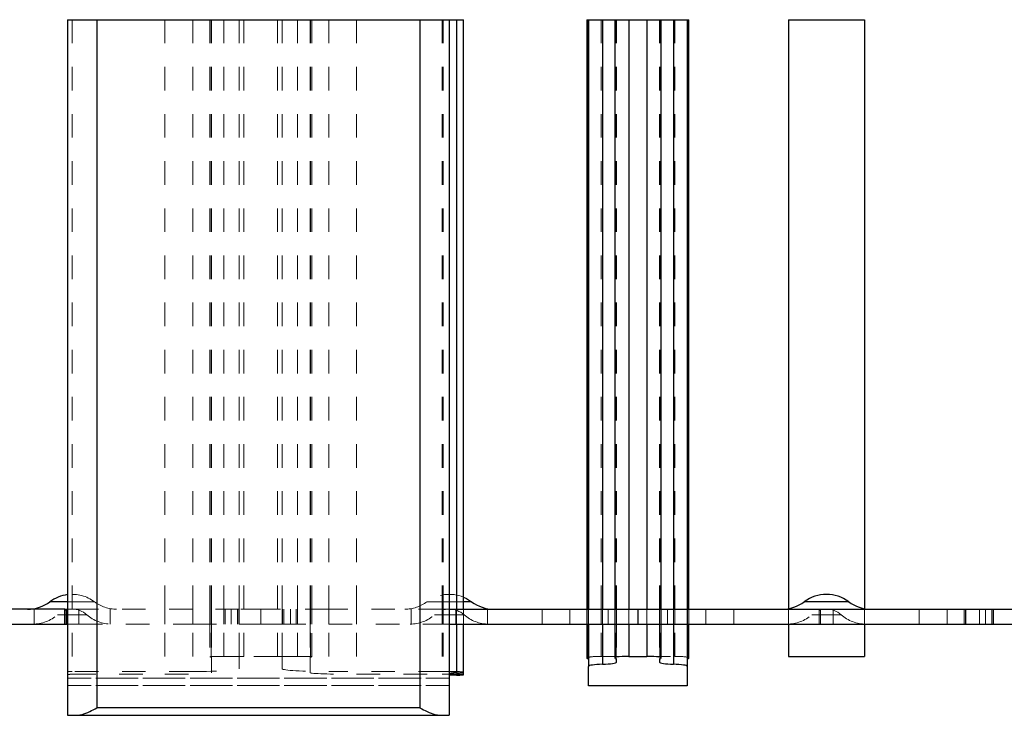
# Model space of a CAD drawing. Header units: inches. Extents: x 7.3 to 43.3, y -43.5 to -20.4.
# Tile 51 of 136: x 25.1 to 29.3, y -37 to -34. Entities that reach past the tile are written whole.
import ezdxf

# ---------------------------------------------------------------- set-up
doc = ezdxf.new("R2010")
doc.units = ezdxf.units.IN
doc.header["$LTSCALE"] = 0.5
doc.header["$MEASUREMENT"] = 0
doc.linetypes.add('HIDDEN', pattern=[0.225, 0.15, -0.075])
doc.layers.add('APP-M-S', color=30, linetype='Continuous')
doc.layers.add('PUN-M-S2', color=1, linetype='Continuous')

msp = doc.modelspace()

# ---------------------------------------------------------------- linework, layer by layer
at = {"layer": 'APP-M-S', "linetype": 'Continuous', "lineweight": 25}
for p, q in [((25.3441, -36.4872), (25.2696, -36.4872)), ((27.0241, -36.4676), (27.0372, -36.4737)), ((27.0586, -36.4872), (27.0241, -36.4872)), ((27.0372, -36.4737), (27.0586, -36.4872)), ((28.6586, -36.4872), (28.4696, -36.4872)), ((25.3336, -36.5187), (24.8523, -36.5187)), ((25.3336, -36.5817), (25.3336, -36.5187)), ((25.3336, -36.5187), (25.338, -36.5187)), ((25.338, -36.5187), (25.338, -36.5817)), ((25.338, -36.5187), (25.3441, -36.5187)), ((26.9641, -36.5187), (27.7641, -36.5187)), ((27.7641, -36.5187), (27.7641, -36.5817)), ((27.7641, -36.5187), (27.7641, -36.5817)), ((27.7641, -36.5187), (29.3641, -36.5187)), ((24.8523, -36.5817), (25.3336, -36.5817)), ((25.3336, -36.5817), (25.338, -36.5817)), ((25.338, -36.5817), (25.3441, -36.5817)), ((26.9641, -36.5817), (27.7641, -36.5817)), ((27.7641, -36.5817), (29.3641, -36.5817))]:
    msp.add_line(p, q, dxfattribs=at)
at = {"layer": 'APP-M-S', "linetype": 'HIDDEN', "lineweight": 18}
for p, q in [((25.2696, -36.4872), (25.4586, -36.4872)), ((25.4586, -36.4872), (25.3441, -36.4872)), ((26.8696, -36.4872), (27.0586, -36.4872)), ((27.0241, -36.4872), (26.8696, -36.4872)), ((28.4696, -36.4872), (28.6586, -36.4872)), ((25.2027, -36.5187), (25.2027, -36.5817)), ((25.3016, -36.5423), (25.4266, -36.5423)), ((25.4266, -36.5423), (25.3016, -36.5423)), ((25.3336, -36.5187), (25.3336, -36.5817)), ((25.338, -36.5817), (25.338, -36.5187)), ((25.3441, -36.5187), (25.3922, -36.5187)), ((25.8759, -36.5187), (25.3922, -36.5187)), ((25.3922, -36.5817), (25.3922, -36.5187)), ((25.5255, -36.5187), (25.5255, -36.5817)), ((25.7578, -36.5187), (25.7578, -36.5817)), ((25.8759, -36.5187), (25.8759, -36.5817)), ((25.9477, -36.5187), (25.9477, -36.5817)), ((25.9537, -36.5187), (25.9537, -36.5817)), ((25.9537, -36.5817), (25.9537, -36.5187)), ((25.9547, -36.5187), (25.9547, -36.5817)), ((25.9547, -36.5187), (25.9547, -36.5187)), ((26.0077, -36.5187), (26.0077, -36.5817)), ((26.0077, -36.5187), (26.0077, -36.5817)), ((26.0137, -36.5817), (26.0137, -36.5187)), ((26.0381, -36.5187), (26.0381, -36.5817)), ((26.0658, -36.5187), (26.0658, -36.5817)), ((26.0718, -36.5817), (26.0718, -36.5187)), ((26.0728, -36.5187), (26.0728, -36.5817)), ((26.0797, -36.5187), (26.1641, -36.5187)), ((26.1641, -36.5817), (26.1641, -36.5187)), ((26.1641, -36.5187), (26.1641, -36.5817)), ((26.1641, -36.5187), (26.2486, -36.5187)), ((26.2555, -36.5187), (26.2555, -36.5817)), ((26.2565, -36.5187), (26.2565, -36.5817)), ((26.2625, -36.5817), (26.2625, -36.5187)), ((26.2901, -36.5817), (26.2901, -36.5187)), ((26.3145, -36.5817), (26.3145, -36.5187)), ((26.3206, -36.5187), (26.3206, -36.5817)), ((26.3206, -36.5187), (26.3206, -36.5817)), ((26.3736, -36.5187), (26.3736, -36.5817)), ((26.3746, -36.5817), (26.3746, -36.5187)), ((26.3746, -36.5187), (26.3746, -36.5817)), ((26.3806, -36.5817), (26.3806, -36.5187)), ((26.4523, -36.5187), (26.4523, -36.5817)), ((26.9336, -36.5187), (26.4523, -36.5187)), ((26.5704, -36.5187), (26.5704, -36.5817)), ((26.8027, -36.5187), (26.8027, -36.5817)), ((26.9016, -36.5423), (27.0266, -36.5423)), ((27.0266, -36.5423), (26.9016, -36.5423)), ((26.9336, -36.5817), (26.9336, -36.5187)), ((26.9336, -36.5187), (26.938, -36.5187)), ((26.9336, -36.5187), (26.9336, -36.5817)), ((26.938, -36.5187), (26.938, -36.5817)), ((26.938, -36.5187), (26.9641, -36.5187)), ((26.938, -36.5817), (26.938, -36.5187)), ((26.9922, -36.5817), (26.9922, -36.5187)), ((26.9922, -36.5817), (26.9922, -36.5187)), ((26.9922, -36.5817), (26.9922, -36.5187)), ((26.9941, -36.5187), (26.9941, -36.5817)), ((26.9941, -36.5187), (26.9941, -36.5817)), ((27.0241, -36.5817), (27.0241, -36.5187)), ((27.1255, -36.5187), (27.1255, -36.5817)), ((27.3578, -36.5187), (27.3578, -36.5817)), ((27.3578, -36.5817), (27.3578, -36.5187)), ((27.4759, -36.5187), (27.4759, -36.5817)), ((27.4759, -36.5817), (27.4759, -36.5187)), ((27.5477, -36.5187), (27.5477, -36.5817)), ((27.5537, -36.5187), (27.5537, -36.5817)), ((27.5537, -36.5817), (27.5537, -36.5187)), ((27.5537, -36.5817), (27.5537, -36.5187)), ((27.5547, -36.5187), (27.5547, -36.5817)), ((27.5547, -36.5187), (27.5547, -36.5187)), ((27.6077, -36.5187), (27.6077, -36.5817)), ((27.6137, -36.5817), (27.6137, -36.5187)), ((27.6381, -36.5187), (27.6381, -36.5817)), ((27.6658, -36.5187), (27.6658, -36.5817)), ((27.6718, -36.5817), (27.6718, -36.5187)), ((27.6728, -36.5187), (27.6728, -36.5817)), ((27.6728, -36.5817), (27.6728, -36.5187)), ((27.7258, -36.5187), (27.7258, -36.5817)), ((27.8025, -36.5187), (27.8025, -36.5817)), ((27.8555, -36.5187), (27.8555, -36.5817)), ((27.8555, -36.5817), (27.8555, -36.5187)), ((27.8565, -36.5187), (27.8565, -36.5817)), ((27.8625, -36.5817), (27.8625, -36.5187)), ((27.8901, -36.5817), (27.8901, -36.5187)), ((27.9145, -36.5817), (27.9145, -36.5187)), ((27.9206, -36.5187), (27.9206, -36.5817)), ((27.9736, -36.5187), (27.9736, -36.5817)), ((27.9746, -36.5817), (27.9746, -36.5187)), ((27.9746, -36.5187), (27.9746, -36.5817)), ((27.9746, -36.5817), (27.9746, -36.5187)), ((27.9806, -36.5817), (27.9806, -36.5187)), ((28.0523, -36.5187), (28.0523, -36.5817)), ((28.0523, -36.5817), (28.0523, -36.5187)), ((28.1704, -36.5187), (28.1704, -36.5817)), ((28.1704, -36.5817), (28.1704, -36.5187)), ((28.4027, -36.5187), (28.4027, -36.5817)), ((28.5016, -36.5423), (28.6266, -36.5423)), ((28.6266, -36.5423), (28.5016, -36.5423)), ((28.5336, -36.5817), (28.5336, -36.5187)), ((28.5336, -36.5187), (28.5336, -36.5817)), ((28.5336, -36.5817), (28.5336, -36.5187)), ((28.5336, -36.5817), (28.5336, -36.5187)), ((28.538, -36.5187), (28.538, -36.5817)), ((28.538, -36.5817), (28.538, -36.5187)), ((28.538, -36.5817), (28.538, -36.5187)), ((28.538, -36.5817), (28.538, -36.5187)), ((28.5922, -36.5817), (28.5922, -36.5187)), ((28.5922, -36.5817), (28.5922, -36.5187)), ((28.7255, -36.5187), (28.7255, -36.5817)), ((28.9578, -36.5187), (28.9578, -36.5817)), ((28.9578, -36.5817), (28.9578, -36.5187)), ((29.0759, -36.5187), (29.0759, -36.5817)), ((29.0759, -36.5817), (29.0759, -36.5187)), ((29.1477, -36.5187), (29.1477, -36.5817)), ((29.1477, -36.5187), (29.1477, -36.5817)), ((29.1537, -36.5187), (29.1537, -36.5817)), ((29.1537, -36.5817), (29.1537, -36.5187)), ((29.1537, -36.5817), (29.1537, -36.5187)), ((29.1537, -36.5817), (29.1537, -36.5187)), ((29.1547, -36.5187), (29.1547, -36.5817)), ((29.1547, -36.5187), (29.1547, -36.5187)), ((29.1547, -36.5817), (29.1547, -36.5187)), ((29.2137, -36.5817), (29.2137, -36.5187)), ((29.2137, -36.5817), (29.2137, -36.5187)), ((29.2381, -36.5187), (29.2381, -36.5817)), ((29.2658, -36.5187), (29.2658, -36.5817)), ((29.2658, -36.5187), (29.2658, -36.5817)), ((29.2718, -36.5817), (29.2718, -36.5187)), ((29.2718, -36.5817), (29.2718, -36.5187)), ((29.2728, -36.5187), (29.2728, -36.5817)), ((29.2728, -36.5817), (29.2728, -36.5187)), ((25.3441, -36.5817), (25.3922, -36.5817)), ((25.3922, -36.5817), (25.8759, -36.5817)), ((25.8759, -36.5817), (26.0728, -36.5817)), ((25.9547, -36.5817), (25.9547, -36.5817)), ((26.0728, -36.5817), (26.1641, -36.5817)), ((26.1641, -36.5817), (26.2555, -36.5817)), ((26.2555, -36.5817), (26.4523, -36.5817)), ((26.4523, -36.5817), (26.9336, -36.5817)), ((26.9336, -36.5817), (26.938, -36.5817)), ((26.938, -36.5817), (26.9641, -36.5817)), ((27.5547, -36.5817), (27.5547, -36.5817)), ((29.1547, -36.5817), (29.1547, -36.5817))]:
    msp.add_line(p, q, dxfattribs=at)
at = {"layer": 'APP-M-S', "linetype": 'Continuous', "lineweight": 25}
for centre, start, end in [((25.3641, -36.6132), 97.2963, 126.8699), ((28.5641, -36.6132), 53.1301, 126.8699), ((25.1751, -36.3612), 270, 306.8699), ((27.1531, -36.3612), 233.1301, 270), ((28.3751, -36.3612), 270, 306.8699), ((28.7531, -36.3612), 233.1301, 270)]:
    msp.add_arc(centre, 0.1575, start, end, dxfattribs=at)
at = {"layer": 'APP-M-S', "linetype": 'HIDDEN', "lineweight": 18}
for centre, radius, start, end in [((25.3641, -36.6132), 0.1575, 53.1301, 97.2963), ((26.9641, -36.6132), 0.1575, 67.6044, 126.8699), ((25.5531, -36.3612), 0.1575, 233.1301, 270), ((26.7751, -36.3612), 0.1575, 270, 306.8699), ((25.1975, -36.4242), 0.1575, 270, 311.4096), ((25.3641, -36.6132), 0.0945, 48.5904, 131.4096), ((25.5308, -36.4242), 0.1575, 228.5904, 270), ((26.7975, -36.4242), 0.1575, 270, 311.4096), ((26.9641, -36.6132), 0.0945, 48.5904, 131.4096), ((27.1308, -36.4242), 0.1575, 228.5904, 270), ((28.3975, -36.4242), 0.1575, 270, 311.4096), ((28.5641, -36.6132), 0.0945, 48.5904, 131.4096), ((28.7308, -36.4242), 0.1575, 228.5904, 270)]:
    msp.add_arc(centre, radius, start, end, dxfattribs=at)
for points in [[(26.0728, -36.5187), (26.0691, -36.5187), (26.0616, -36.5187), (26.0089, -36.5187), (25.944, -36.5187), (25.8986, -36.5187), (25.8759, -36.5187)], [(26.4523, -36.5187), (26.4234, -36.5187), (26.3657, -36.5187), (26.301, -36.5187), (26.2623, -36.5187), (26.2578, -36.5187), (26.2555, -36.5187)]]:
    msp.add_open_spline(points, degree=3, knots=[0, 0, 0, 0, 0.279619, 0.559238, 0.779619, 1, 1, 1, 1], dxfattribs=at)
at = {"layer": 'PUN-M-S2', "linetype": 'Continuous', "lineweight": 25}
for p, q in [((25.3441, -34.0187), (25.3441, -36.9687)), ((25.3441, -34.0187), (25.4691, -34.0187)), ((25.4691, -34.0187), (26.8391, -34.0187)), ((25.4691, -34.0187), (25.4691, -36.9374)), ((26.8391, -34.0187), (26.9641, -34.0187)), ((26.8391, -34.0187), (26.8391, -36.9374)), ((26.9641, -34.0187), (26.9641, -36.9687)), ((26.9641, -34.0187), (26.9941, -34.0187)), ((26.9941, -34.0187), (27.0241, -34.0187)), ((26.9941, -34.0187), (26.9941, -36.5187)), ((27.0241, -36.5187), (27.0241, -34.0187)), ((27.5477, -34.0187), (27.5477, -36.5187)), ((27.5477, -34.0187), (27.5537, -34.0187)), ((27.5537, -34.0187), (27.5547, -34.0187)), ((27.5537, -34.0187), (27.5537, -36.5187)), ((27.5547, -34.0187), (27.5547, -36.5187)), ((27.5547, -34.0187), (27.6137, -34.0187)), ((27.6137, -34.0187), (27.6658, -34.0187)), ((27.6137, -34.0187), (27.6137, -36.5187)), ((27.6658, -34.0187), (27.6658, -36.5187)), ((27.6658, -34.0187), (27.7258, -34.0187)), ((27.7258, -34.0187), (27.8025, -34.0187)), ((27.7258, -34.0187), (27.7258, -36.5187)), ((27.8025, -34.0187), (27.8625, -34.0187)), ((27.8025, -34.0187), (27.8025, -36.5187)), ((27.8625, -36.5187), (27.8625, -34.0187)), ((27.8625, -34.0187), (27.9145, -34.0187)), ((27.9145, -34.0187), (27.9736, -34.0187)), ((27.9145, -34.0187), (27.9145, -36.5187)), ((27.9736, -34.0187), (27.9736, -36.5187)), ((27.9736, -34.0187), (27.9746, -34.0187)), ((27.9746, -34.0187), (27.9806, -34.0187)), ((27.9746, -34.0187), (27.9746, -36.5187)), ((27.9806, -36.5187), (27.9806, -34.0187)), ((28.4027, -34.0187), (28.7255, -34.0187)), ((28.4027, -34.0187), (28.4027, -36.5162)), ((28.7255, -34.0187), (28.7255, -36.5162)), ((26.9941, -36.5817), (26.9941, -36.7887)), ((27.0241, -36.7858), (27.0241, -36.5817)), ((27.5477, -36.5817), (27.5477, -36.7259)), ((27.5537, -36.5817), (27.5537, -36.7291)), ((27.5547, -36.5817), (27.5547, -36.7612)), ((27.6137, -36.5817), (27.6137, -36.752)), ((27.6658, -36.5817), (27.6658, -36.7259)), ((27.7258, -36.5817), (27.7258, -36.7187)), ((27.8025, -36.5817), (27.8025, -36.7187)), ((27.8625, -36.7259), (27.8625, -36.5817)), ((27.9145, -36.5817), (27.9145, -36.752)), ((27.9736, -36.5817), (27.9736, -36.7612)), ((27.9746, -36.5817), (27.9746, -36.7291)), ((27.9806, -36.7259), (27.9806, -36.5817)), ((28.4027, -36.5817), (28.4027, -36.7187)), ((28.7255, -36.5817), (28.7255, -36.7187)), ((27.6728, -36.7428), (27.6728, -36.7296)), ((27.7258, -36.7187), (27.8025, -36.7187)), ((27.8555, -36.7296), (27.8555, -36.7428)), ((28.4027, -36.7187), (28.7255, -36.7187)), ((27.0241, -36.7966), (27.0241, -36.7858)), ((27.5547, -36.8437), (27.5547, -36.7612)), ((27.9736, -36.7612), (27.9736, -36.8437)), ((27.9736, -36.8437), (27.5547, -36.8437)), ((26.8391, -36.9374), (25.4691, -36.9374)), ((25.3441, -36.9687), (25.3864, -36.9687)), ((25.3864, -36.9687), (26.9218, -36.9687)), ((26.9218, -36.9687), (26.9641, -36.9687))]:
    msp.add_line(p, q, dxfattribs=at)
at = {"layer": 'PUN-M-S2', "linetype": 'HIDDEN', "lineweight": 18}
for p, q in [((25.3641, -34.0187), (25.3641, -36.7828)), ((25.3641, -34.0187), (25.3641, -36.7948)), ((25.4691, -34.0187), (25.4691, -36.9374)), ((25.7578, -34.0187), (25.7578, -36.7948)), ((25.8759, -34.0187), (25.8759, -36.7828)), ((25.9477, -34.0187), (25.9477, -36.5187)), ((25.9537, -34.0187), (25.9537, -36.7215)), ((25.9547, -34.0187), (25.9547, -36.5187)), ((26.0077, -34.0187), (26.0077, -36.7187)), ((26.0728, -34.0187), (26.0728, -36.7718)), ((26.0928, -34.0187), (26.0928, -36.7187)), ((26.2355, -34.0187), (26.2355, -36.7187)), ((26.2555, -34.0187), (26.2555, -36.7718)), ((26.3206, -34.0187), (26.3206, -36.7187)), ((26.3736, -34.0187), (26.3736, -36.5187)), ((26.3746, -34.0187), (26.3746, -36.7215)), ((26.3806, -36.5187), (26.3806, -34.0187)), ((26.4523, -34.0187), (26.4523, -36.7828)), ((26.5704, -34.0187), (26.5704, -36.7948)), ((26.8391, -34.0187), (26.8391, -36.9374)), ((26.9336, -34.0187), (26.9336, -36.7828)), ((26.9336, -34.0187), (26.9336, -36.7948)), ((26.938, -34.0187), (26.938, -36.7828)), ((26.938, -34.0187), (26.938, -36.7948)), ((26.9941, -34.0187), (26.9941, -36.7983)), ((27.6077, -34.0187), (27.6077, -36.7187)), ((27.6718, -34.0187), (27.6718, -36.7291)), ((27.6728, -34.0187), (27.6728, -36.5187)), ((27.8555, -34.0187), (27.8555, -36.5187)), ((27.8565, -34.0187), (27.8565, -36.7291)), ((27.9206, -34.0187), (27.9206, -36.7187)), ((26.9941, -36.5187), (26.9941, -36.5817)), ((27.0241, -36.5817), (27.0241, -36.5187)), ((27.5477, -36.5187), (27.5477, -36.5817)), ((27.5537, -36.5187), (27.5537, -36.5817)), ((27.5547, -36.5187), (27.5547, -36.5817)), ((27.6137, -36.5187), (27.6137, -36.5817)), ((27.6658, -36.5187), (27.6658, -36.5817)), ((27.7258, -36.5187), (27.7258, -36.5817)), ((27.8025, -36.5187), (27.8025, -36.5817)), ((27.8625, -36.5817), (27.8625, -36.5187)), ((27.9145, -36.5187), (27.9145, -36.5817)), ((27.9736, -36.5187), (27.9736, -36.5817)), ((27.9746, -36.5187), (27.9746, -36.5817)), ((27.9806, -36.5817), (27.9806, -36.5187)), ((28.4027, -36.5162), (28.4027, -36.5817)), ((28.7255, -36.5162), (28.7255, -36.5817)), ((25.9477, -36.5817), (25.9477, -36.7207)), ((25.9547, -36.5817), (25.9547, -36.7217)), ((26.3736, -36.5817), (26.3736, -36.7217)), ((26.3806, -36.7207), (26.3806, -36.5817)), ((27.6728, -36.5817), (27.6728, -36.7296)), ((27.8555, -36.5817), (27.8555, -36.7296)), ((25.9547, -36.7883), (25.9547, -36.7217)), ((25.9547, -36.7217), (25.9547, -36.7883)), ((26.0077, -36.7187), (26.0928, -36.7187)), ((26.0728, -36.7198), (26.0728, -36.7718)), ((26.2355, -36.7187), (26.0928, -36.7187)), ((26.2355, -36.7187), (26.3206, -36.7187)), ((26.2555, -36.7718), (26.2555, -36.7198)), ((26.3736, -36.7217), (26.3736, -36.7883)), ((26.3736, -36.7217), (26.3736, -36.7883)), ((27.6077, -36.7187), (27.7258, -36.7187)), ((27.6728, -36.7296), (27.6728, -36.7428)), ((27.8025, -36.7187), (27.9206, -36.7187)), ((27.8555, -36.7296), (27.8555, -36.7428)), ((25.8759, -36.7828), (25.3641, -36.7828)), ((25.3641, -36.7948), (25.7578, -36.7948)), ((26.9336, -36.7828), (26.4523, -36.7828)), ((26.5704, -36.7948), (26.9336, -36.7948)), ((26.9641, -36.8108), (25.3441, -36.8108)), ((25.3441, -36.8114), (26.9641, -36.8114)), ((26.9641, -36.842), (25.3441, -36.842)), ((25.3441, -36.8427), (26.9641, -36.8427)), ((25.4691, -36.9374), (26.8391, -36.9374))]:
    msp.add_line(p, q, dxfattribs=at)
for centre, major_axis, ratio, start_param, end_param in [((26.0077, -36.7207), (0.06, 0), 0.03304, 1.570796, 3.592619), ((25.9447, -36.7217), (0.01, 0), 0.03304, 0, 0.451027), ((26.0928, -36.7198), (0.02, 0), 0.056054, 1.570796, 3.141593), ((26.2355, -36.7198), (0.02, 0), 0.056054, 0, 1.570796), ((26.3206, -36.7207), (0.06, 0), 0.03304, 5.832158, 7.853982), ((26.3836, -36.7217), (0.01, 0), 0.03304, 2.690566, 3.141593), ((27.6077, -36.7259), (0.06, 0), 0.120818, 1.570796, 3.141593), ((27.9206, -36.7259), (0.06, 0), 0.120818, 0, 1.570796), ((25.3641, -36.784), (0.02, 0), 0.056054, 1.570796, 3.141593), ((25.3641, -36.7955), (0.02, 0), 0.03304, 1.570796, 3.141593), ((25.7578, -36.7883), (0.1969, 0), 0.03304, 4.712389, 6.283185), ((25.8759, -36.7718), (0.1969, 0), 0.056054, 4.712389, 6.283185), ((26.4523, -36.7718), (0.1969, 0), 0.056054, 3.141593, 4.712389), ((26.5704, -36.7883), (0.1969, 0), 0.03304, 3.141593, 4.712389), ((26.9336, -36.7823), (0.01, 0), 0.056054, 4.712389, 5.163416), ((26.9336, -36.7945), (0.01, 0), 0.03304, 4.712389, 5.163416), ((26.9641, -36.7858), (0.06, 0), 0.056054, 0, 2.021823), ((26.9641, -36.7966), (0.06, 0), 0.03304, 1.570796, 2.021823)]:
    msp.add_ellipse(centre, major_axis=major_axis, ratio=ratio, start_param=start_param, end_param=end_param, dxfattribs=at)
at = {"layer": 'PUN-M-S2', "linetype": 'Continuous', "lineweight": 25}
for centre, major_axis, ratio, start_param, end_param in [((27.6077, -36.7259), (0.06, 0), 0.120818, 3.141593, 3.592619), ((27.5447, -36.7296), (0.01, 0), 0.120818, 0, 0.451027), ((27.6334, -36.7612), (0.0787, 0), 0.120818, 1.823477, 3.141593), ((27.594, -36.7428), (0.0787, 0), 0.120818, 4.965069, 6.283185), ((27.7258, -36.7259), (0.06, 0), 0.120818, 1.570796, 3.592619), ((27.6628, -36.7296), (0.01, 0), 0.120818, 0, 0.451027), ((27.8025, -36.7259), (0.06, 0), 0.120818, 5.832158, 7.853982), ((27.8655, -36.7296), (0.01, 0), 0.120818, 2.690566, 3.141593), ((27.9342, -36.7428), (0.0787, 0), 0.120818, 3.141593, 4.459709), ((27.8948, -36.7612), (0.0787, 0), 0.120818, 0, 1.318116), ((27.9836, -36.7296), (0.01, 0), 0.120818, 2.690566, 3.141593), ((27.9206, -36.7259), (0.06, 0), 0.120818, 5.832158, 6.283185), ((27.0241, -36.7916), (0.06, 0), 0.056054, 2.094395, 3.141593), ((26.9641, -36.7966), (0.06, 0), 0.03304, 5.235988, 7.853982), ((27.0241, -36.8), (0.06, 0), 0.03304, 2.094395, 3.141593), ((26.9641, -36.7858), (0.06, 0), 0.056054, 5.235988, 6.283185)]:
    msp.add_ellipse(centre, major_axis=major_axis, ratio=ratio, start_param=start_param, end_param=end_param, dxfattribs=at)
for points, knots in [([(25.3864, -36.9687), (25.3928, -36.9679), (25.4091, -36.9658), (25.4373, -36.9532), (25.4588, -36.9426), (25.469, -36.9375), (25.4691, -36.9374)], [0, 0, 0, 0, 0.251641, 0.642739, 0.995382, 1, 1, 1, 1]), ([(26.8391, -36.9374), (26.8393, -36.9375), (26.8495, -36.9426), (26.8709, -36.9532), (26.8992, -36.9658), (26.9154, -36.9679), (26.9218, -36.9687)], [0, 0, 0, 0, 0.004618, 0.357261, 0.748359, 1, 1, 1, 1])]:
    msp.add_open_spline(points, degree=3, knots=knots, dxfattribs=at)

doc.saveas('drawing.dxf')
